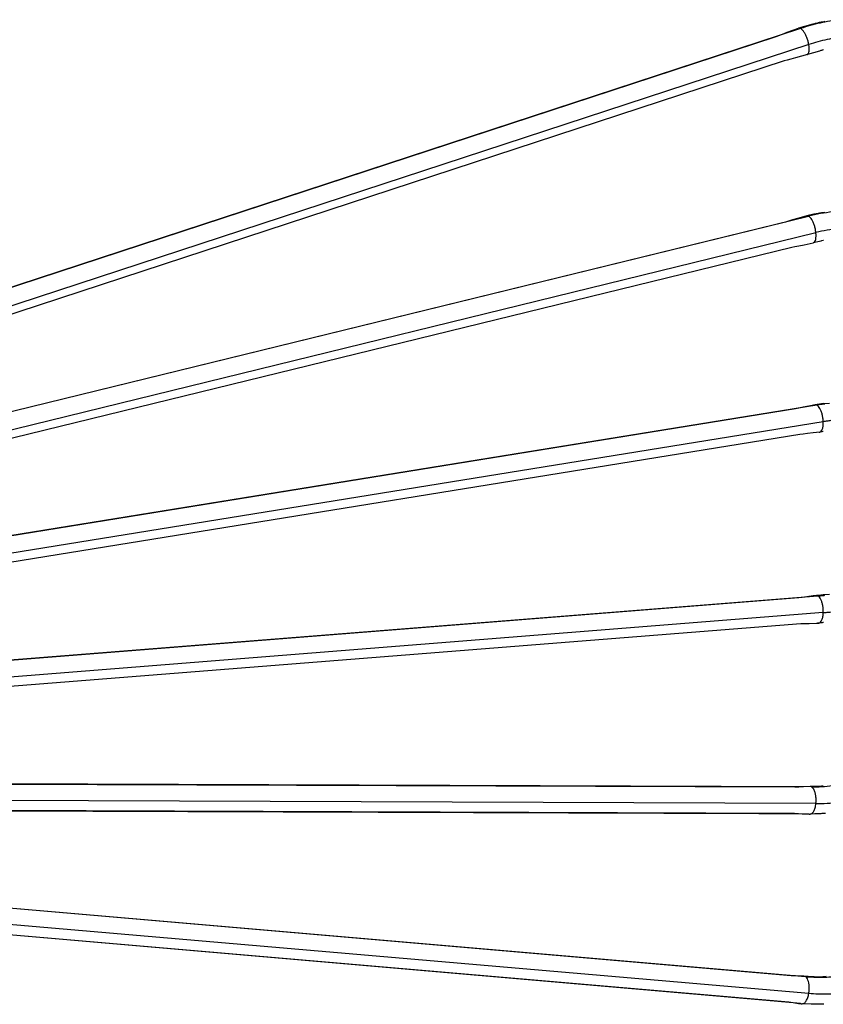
# Model space of a CAD drawing. Header units: inches. Extents: x -399 to 442, y -299 to 295.
# Tile 77 of 138: x 308 to 341, y -145 to -105. Entities that reach past the tile are written whole.
import ezdxf

# ---------------------------------------------------------------- set-up
doc = ezdxf.new("R2010")
doc.units = ezdxf.units.IN

# ---------------------------------------------------------------- blocks, each defined once
blk = doc.blocks.new('cable_2_1', base_point=(328.649, -169.834))
at = {"color": 7, "linetype": 'Continuous'}
for p, q in [((426.034, -160.115), (426.017, -160.119)), ((426.067, -160.109), (426.034, -160.115)), ((426.132, -160.1), (426.067, -160.109)), ((426.447, -160.073), (426.132, -160.1)), ((424.899, -160.253), (345.493, -166.545)), ((425.081, -160.225), (424.899, -160.253)), ((425.315, -160.192), (425.081, -160.225)), ((425.62, -160.154), (425.315, -160.192)), ((425.797, -160.134), (425.62, -160.154)), ((425.833, -160.131), (425.797, -160.134)), ((425.881, -160.13), (425.833, -160.131)), ((425.903, -160.131), (425.881, -160.13)), ((425.916, -160.132), (425.903, -160.131)), ((425.947, -160.13), (425.916, -160.132)), ((425.962, -160.128), (425.947, -160.13)), ((426.007, -160.123), (425.962, -160.128)), ((426.017, -160.119), (426.007, -160.123)), ((345.596, -167.844), (425.002, -161.552)), ((425.002, -161.552), (425.187, -161.551)), ((425.187, -161.551), (425.422, -161.547)), ((425.422, -161.547), (425.888, -161.53)), ((425.951, -161.524), (425.888, -161.53)), ((426.006, -161.516), (425.951, -161.524)), ((426.031, -161.511), (426.006, -161.516)), ((426.045, -161.507), (426.031, -161.511)), ((426.082, -161.504), (426.045, -161.507)), ((426.117, -161.5), (426.082, -161.504)), ((426.152, -161.496), (426.117, -161.5))]:
    blk.add_line(p, q, dxfattribs=at)
at = {"color": 1, "linetype": 'Continuous'}
for p, q in [((344.676, -166.587), (425.867, -160.153)), ((426.138, -160.996), (344.947, -167.43))]:
    blk.add_line(p, q, dxfattribs=at)
for points, knots in [([(425.867, -160.153), (425.926, -160.148), (426.044, -160.138), (426.161, -160.125), (426.219, -160.118)], [0, 0, 0, 0, 0.1767656, 0.3539611, 0.3539611, 0.3539611, 0.3539611]), ([(426.138, -160.996), (426.139, -160.936), (426.139, -160.815), (426.115, -160.637), (426.075, -160.473), (426.019, -160.333), (425.955, -160.221), (425.894, -160.174), (425.867, -160.153)], [0, 0, 0, 0, 0.1812706, 0.3628835, 0.5347118, 0.6877178, 0.8153072, 0.9155106, 0.9155106, 0.9155106, 0.9155106]), ([(425.911, -161.528), (425.941, -161.514), (426.014, -161.48), (426.077, -161.352), (426.125, -161.19), (426.134, -161.064), (426.138, -160.996)], [0, 0, 0, 0, 0.0997646, 0.2338483, 0.4067578, 0.6096308, 0.6096308, 0.6096308, 0.6096308]), ([(426.138, -160.996), (426.201, -160.991), (426.327, -160.98), (426.452, -160.966), (426.515, -160.958)], [0, 0, 0, 0, 0.1891392, 0.3787383, 0.3787383, 0.3787383, 0.3787383])]:
    blk.add_open_spline(points, degree=3, knots=knots, dxfattribs=at)
at = {"color": 7, "linetype": 'Continuous'}
for points, knots in [([(425.818, -161.51), (425.829, -161.516), (425.851, -161.527), (425.876, -161.529), (425.888, -161.53)], [0, 0, 0, 0, 0.03786759, 0.07302207, 0.07302207, 0.07302207, 0.07302207]), ([(425.888, -161.53), (425.891, -161.53), (425.899, -161.53), (425.907, -161.529), (425.911, -161.528)], [0, 0, 0, 0, 0.01149581, 0.02300095, 0.02300095, 0.02300095, 0.02300095])]:
    blk.add_open_spline(points, degree=3, knots=knots, dxfattribs=at)
blk = doc.blocks.new('cable_2_2_1__195', base_point=(330.125, -166.768))
at = {"color": 1, "linetype": 'Continuous'}
for p, q in [((425.818, -150.516), (344.627, -163.68)), ((426.138, -151.352), (344.947, -164.516))]:
    blk.add_line(p, q, dxfattribs=at)
at = {"color": 7, "linetype": 'Continuous'}
for p, q in [((424.911, -150.668), (424.743, -150.709)), ((425.126, -150.62), (424.911, -150.668)), ((425.407, -150.562), (425.126, -150.62)), ((425.728, -150.498), (425.407, -150.562)), ((425.823, -150.485), (425.728, -150.498)), ((425.861, -150.481), (425.823, -150.485)), ((425.88, -150.481), (425.861, -150.481)), ((425.891, -150.481), (425.88, -150.481)), ((425.919, -150.477), (425.891, -150.481)), ((425.949, -150.473), (425.919, -150.477)), ((425.979, -150.469), (425.949, -150.473)), ((425.99, -150.465), (425.979, -150.469)), ((426.009, -150.461), (425.99, -150.465)), ((426.048, -150.454), (426.009, -150.461)), ((426.132, -150.44), (426.048, -150.454)), ((426.132, -150.44), (426.447, -150.414)), ((424.743, -150.709), (345.543, -163.55)), ((424.951, -151.991), (345.751, -164.832)), ((425.123, -151.976), (424.951, -151.991)), ((425.342, -151.953), (425.123, -151.976)), ((425.627, -151.921), (425.342, -151.953)), ((425.957, -151.879), (425.627, -151.921)), ((426.034, -151.865), (425.957, -151.879)), ((426.066, -151.858), (426.034, -151.865)), ((426.115, -151.846), (426.066, -151.858)), ((426.14, -151.843), (426.115, -151.846))]:
    blk.add_line(p, q, dxfattribs=at)
for points, knots in [([(425.795, -150.505), (425.787, -150.502), (425.773, -150.497), (425.757, -150.496), (425.75, -150.496)], [0, 0, 0, 0, 0.02377625, 0.04630557, 0.04630557, 0.04630557, 0.04630557]), ([(425.936, -151.881), (425.939, -151.881), (425.947, -151.88), (425.954, -151.879), (425.957, -151.879)], [0, 0, 0, 0, 0.0110038, 0.02194174, 0.02194174, 0.02194174, 0.02194174])]:
    blk.add_open_spline(points, degree=3, knots=knots, dxfattribs=at)
at = {"color": 1, "linetype": 'Continuous'}
for points, knots in [([(425.818, -150.516), (425.814, -150.514), (425.807, -150.51), (425.799, -150.506), (425.795, -150.505)], [0, 0, 0, 0, 0.0130227, 0.02555216, 0.02555216, 0.02555216, 0.02555216]), ([(426.219, -150.459), (426.152, -150.467), (426.018, -150.484), (425.885, -150.505), (425.818, -150.516)], [0, 0, 0, 0, 0.2025011, 0.405508, 0.405508, 0.405508, 0.405508]), ([(426.138, -151.352), (426.134, -151.292), (426.126, -151.172), (426.09, -150.996), (426.04, -150.833), (425.976, -150.694), (425.907, -150.583), (425.845, -150.536), (425.818, -150.516)], [0, 0, 0, 0, 0.1804451, 0.362575, 0.5359991, 0.6912525, 0.8210778, 0.9224258, 0.9224258, 0.9224258, 0.9224258]), ([(425.957, -151.879), (425.986, -151.864), (426.054, -151.831), (426.105, -151.703), (426.139, -151.543), (426.139, -151.419), (426.138, -151.352)], [0, 0, 0, 0, 0.0933436, 0.2208301, 0.3887453, 0.5886924, 0.5886924, 0.5886924, 0.5886924]), ([(426.515, -151.299), (426.452, -151.307), (426.326, -151.323), (426.201, -151.343), (426.138, -151.352)], [0, 0, 0, 0, 0.1900668, 0.3806084, 0.3806084, 0.3806084, 0.3806084])]:
    blk.add_open_spline(points, degree=3, knots=knots, dxfattribs=at)
blk = doc.blocks.new('cable_1_1', base_point=(328.649, -180.776))
at = {"color": 7, "linetype": 'Continuous'}
for p, q in [((345.501, -172.477), (425.235, -179.378)), ((424.516, -179.343), (346.091, -172.555)), ((345.978, -173.869), (424.403, -180.656)), ((422.501, -180.519), (347.751, -174.049)), ((424.729, -179.345), (424.516, -179.343)), ((424.916, -179.35), (424.729, -179.345)), ((425, -179.352), (424.916, -179.35)), ((425.163, -179.358), (425, -179.352)), ((425.376, -179.368), (425.163, -179.358)), ((425.576, -179.38), (425.376, -179.368)), ((425.681, -179.388), (425.576, -179.38)), ((425.918, -179.399), (425.681, -179.388)), ((426.023, -179.399), (425.918, -179.399)), ((426.119, -179.395), (426.023, -179.399)), ((426.292, -179.379), (426.119, -179.395)), ((424.798, -180.718), (422.501, -180.519)), ((424.403, -180.656), (424.613, -180.69)), ((424.613, -180.69), (424.881, -180.73)), ((424.993, -180.734), (424.798, -180.718)), ((424.881, -180.73), (425.034, -180.75)), ((425.034, -180.75), (425.065, -180.754)), ((425.523, -180.762), (425.065, -180.754)), ((425.646, -180.762), (425.523, -180.762)), ((425.925, -180.776), (425.646, -180.762)), ((426.048, -180.776), (425.925, -180.776)), ((426.161, -180.772), (426.048, -180.776))]:
    blk.add_line(p, q, dxfattribs=at)
at = {"color": 1, "linetype": 'Continuous'}
blk.add_line((345.676, -173.32), (425.41, -180.22), dxfattribs=at)
for points, knots in [([(425.235, -179.378), (425.522, -179.395), (426.1, -179.429), (426.675, -179.374), (426.965, -179.347)], [0, 0, 0, 0, 0.861425, 1.732456, 1.732456, 1.732456, 1.732456]), ([(425.41, -180.22), (425.418, -180.16), (425.436, -180.04), (425.434, -179.863), (425.414, -179.698), (425.374, -179.558), (425.319, -179.444), (425.261, -179.398), (425.235, -179.378)], [0, 0, 0, 0, 0.1824033, 0.3624079, 0.5304271, 0.6783296, 0.8009613, 0.8986986, 0.8986986, 0.8986986, 0.8986986]), ([(425.065, -180.754), (425.103, -180.745), (425.189, -180.723), (425.284, -180.594), (425.364, -180.427), (425.394, -180.293), (425.41, -180.22)], [0, 0, 0, 0, 0.1128199, 0.2620661, 0.4523875, 0.6728006, 0.6728006, 0.6728006, 0.6728006]), ([(425.41, -180.22), (425.717, -180.239), (426.335, -180.275), (426.951, -180.217), (427.261, -180.187)], [0, 0, 0, 0, 0.921724, 1.853728, 1.853728, 1.853728, 1.853728])]:
    blk.add_open_spline(points, degree=3, knots=knots, dxfattribs=at)
at = {"color": 7, "linetype": 'Continuous'}
blk.add_open_spline([(424.993, -180.734), (425.005, -180.74), (425.027, -180.751), (425.053, -180.753), (425.065, -180.754)], degree=3, knots=[0, 0, 0, 0, 0.03848512, 0.07561649, 0.07561649, 0.07561649, 0.07561649], dxfattribs=at)
blk = doc.blocks.new('cable_1_2_1', base_point=(326.853, -161.177))
at = {"color": 7, "linetype": 'Continuous'}
for p, q in [((425.69, -131.259), (425.605, -131.281)), ((425.735, -131.248), (425.69, -131.259)), ((425.762, -131.242), (425.735, -131.248)), ((425.841, -131.219), (425.762, -131.242)), ((425.884, -131.209), (425.841, -131.219)), ((425.931, -131.199), (425.884, -131.209)), ((426.036, -131.183), (425.931, -131.199)), ((426.091, -131.172), (426.036, -131.183)), ((426.214, -131.149), (426.091, -131.172)), ((424.078, -131.775), (424.315, -131.685)), ((424.315, -131.685), (424.893, -131.476)), ((425.605, -131.281), (424.893, -131.476)), ((346.333, -157.293), (423.758, -131.904)), ((423.758, -131.904), (423.898, -131.846)), ((423.898, -131.846), (424.078, -131.775)), ((425.948, -132.634), (425.336, -132.804)), ((426.021, -132.613), (425.948, -132.634)), ((426.059, -132.601), (426.021, -132.613)), ((426.082, -132.593), (426.059, -132.601)), ((426.149, -132.573), (426.082, -132.593)), ((424.161, -133.133), (346.737, -158.523)), ((424.308, -133.097), (424.161, -133.133)), ((424.496, -133.047), (424.308, -133.097)), ((424.739, -132.98), (424.496, -133.047)), ((425.336, -132.804), (424.739, -132.98))]:
    blk.add_line(p, q, dxfattribs=at)
at = {"color": 1, "linetype": 'Continuous'}
for p, q in [((424.993, -131.491), (345.259, -157.637)), ((425.41, -132.304), (345.676, -158.451))]:
    blk.add_line(p, q, dxfattribs=at)
for points, knots in [([(426.965, -131.05), (426.633, -131.099), (425.965, -131.197), (425.318, -131.393), (424.993, -131.491)], [0, 0, 0, 0, 1.005116, 2.023083, 2.023083, 2.023083, 2.023083]), ([(424.993, -131.491), (424.985, -131.487), (424.971, -131.479), (424.956, -131.475), (424.948, -131.473)], [0, 0, 0, 0, 0.02529727, 0.04828013, 0.04828013, 0.04828013, 0.04828013]), ([(425.41, -132.304), (425.397, -132.246), (425.372, -132.128), (425.313, -131.959), (425.243, -131.8), (425.164, -131.666), (425.085, -131.558), (425.021, -131.511), (424.993, -131.491)], [0, 0, 0, 0, 0.1784684, 0.3611318, 0.5371047, 0.6961502, 0.8298382, 0.9332141, 0.9332141, 0.9332141, 0.9332141]), ([(427.261, -131.891), (426.949, -131.936), (426.322, -132.029), (425.715, -132.212), (425.41, -132.304)], [0, 0, 0, 0, 0.943399, 1.898858, 1.898858, 1.898858, 1.898858]), ([(425.336, -132.804), (425.357, -132.787), (425.409, -132.747), (425.432, -132.626), (425.437, -132.477), (425.42, -132.365), (425.41, -132.304)], [0, 0, 0, 0, 0.0797258, 0.1932955, 0.346246, 0.5312157, 0.5312157, 0.5312157, 0.5312157])]:
    blk.add_open_spline(points, degree=3, knots=knots, dxfattribs=at)
at = {"color": 7, "linetype": 'Continuous'}
for points, knots in [([(424.948, -131.473), (424.941, -131.472), (424.928, -131.469), (424.914, -131.471), (424.907, -131.472)], [0, 0, 0, 0, 0.02110001, 0.04092603, 0.04092603, 0.04092603, 0.04092603]), ([(425.321, -132.808), (425.323, -132.807), (425.328, -132.806), (425.333, -132.805), (425.336, -132.804)], [0, 0, 0, 0, 0.00776326, 0.01549748, 0.01549748, 0.01549748, 0.01549748])]:
    blk.add_open_spline(points, degree=3, knots=knots, dxfattribs=at)
blk = doc.blocks.new('cable_3_1', base_point=(328.649, -164.038))
at = {"color": 1, "linetype": 'Continuous'}
for p, q in [((344.95, -160.685), (425.397, -140.973)), ((425.374, -140.962), (425.397, -140.973)), ((345.319, -161.512), (425.767, -141.8))]:
    blk.add_line(p, q, dxfattribs=at)
at = {"color": 7, "linetype": 'Continuous'}
for p, q in [((424.586, -141.161), (424.39, -141.221)), ((424.843, -141.085), (424.586, -141.161)), ((425.31, -140.955), (424.843, -141.085)), ((425.668, -140.88), (425.31, -140.955)), ((425.745, -140.865), (425.668, -140.88)), ((425.784, -140.858), (425.745, -140.865)), ((425.808, -140.855), (425.784, -140.858)), ((425.873, -140.841), (425.808, -140.855)), ((425.907, -140.834), (425.873, -140.841)), ((425.944, -140.828), (425.907, -140.834)), ((426.022, -140.817), (425.944, -140.828)), ((426.051, -140.811), (426.022, -140.817)), ((426.103, -140.801), (426.051, -140.811)), ((426.215, -140.782), (426.103, -140.801)), ((424.236, -141.271), (345.95, -160.454)), ((424.39, -141.221), (424.236, -141.271)), ((426.127, -142.203), (426.071, -142.216)), ((426.156, -142.197), (426.127, -142.203)), ((346.258, -161.712), (424.545, -142.53)), ((424.545, -142.53), (424.704, -142.503)), ((424.704, -142.503), (424.906, -142.466)), ((424.906, -142.466), (425.169, -142.414)), ((425.169, -142.414), (425.632, -142.317)), ((425.952, -142.247), (425.632, -142.317)), ((425.648, -142.312), (425.632, -142.317)), ((426.018, -142.231), (425.952, -142.247)), ((426.051, -142.222), (426.018, -142.231)), ((426.071, -142.216), (426.051, -142.222))]:
    blk.add_line(p, q, dxfattribs=at)
blk.add_open_spline([(425.374, -140.962), (425.363, -140.958), (425.342, -140.951), (425.32, -140.954), (425.31, -140.955)], degree=3, knots=[0, 0, 0, 0, 0.03437671, 0.06591193, 0.06591193, 0.06591193, 0.06591193], dxfattribs=at)
at = {"color": 1, "linetype": 'Continuous'}
for points, knots in [([(426.595, -140.754), (426.394, -140.782), (425.992, -140.836), (425.596, -140.927), (425.397, -140.973)], [0, 0, 0, 0, 0.606501, 1.217626, 1.217626, 1.217626, 1.217626]), ([(425.767, -141.8), (425.758, -141.741), (425.741, -141.621), (425.694, -141.448), (425.634, -141.287), (425.562, -141.15), (425.488, -141.04), (425.425, -140.993), (425.397, -140.973)], [0, 0, 0, 0, 0.1794954, 0.3619674, 0.536771, 0.6940401, 0.8259033, 0.928313, 0.928313, 0.928313, 0.928313]), ([(426.891, -141.595), (426.702, -141.62), (426.325, -141.672), (425.953, -141.757), (425.767, -141.8)], [0, 0, 0, 0, 0.569259, 1.142859, 1.142859, 1.142859, 1.142859]), ([(425.648, -142.312), (425.672, -142.295), (425.729, -142.254), (425.763, -142.131), (425.781, -141.978), (425.772, -141.863), (425.767, -141.8)], [0, 0, 0, 0, 0.0863555, 0.2061537, 0.3637253, 0.5515165, 0.5515165, 0.5515165, 0.5515165])]:
    blk.add_open_spline(points, degree=3, knots=knots, dxfattribs=at)
blk = doc.blocks.new('cable_1__196', base_point=(330.125, -172.564))
at = {"color": 7, "linetype": 'Continuous'}
for p, q in [((425.544, -169.794), (345.097, -169.5)), ((424.698, -169.817), (345.801, -169.528)), ((424.896, -169.802), (424.698, -169.817)), ((425.08, -169.792), (424.896, -169.802)), ((425.147, -169.788), (425.08, -169.792)), ((425.473, -169.774), (425.147, -169.788)), ((425.683, -169.772), (425.473, -169.774)), ((425.772, -169.773), (425.683, -169.772)), ((425.82, -169.776), (425.772, -169.773)), ((425.937, -169.773), (425.82, -169.776)), ((425.991, -169.77), (425.937, -169.773)), ((426.043, -169.767), (425.991, -169.77)), ((426.14, -169.757), (426.043, -169.767)), ((345.796, -170.838), (424.694, -171.126)), ((347.464, -170.87), (422.883, -171.145)), ((422.883, -171.145), (425.075, -171.153)), ((424.694, -171.126), (424.891, -171.142)), ((424.891, -171.142), (425.142, -171.158)), ((425.075, -171.153), (425.397, -171.155)), ((425.142, -171.158), (425.469, -171.174)), ((425.711, -171.163), (425.469, -171.174)), ((425.815, -171.157), (425.711, -171.163)), ((425.871, -171.152), (425.815, -171.157)), ((426.009, -171.15), (425.871, -171.152)), ((426.072, -171.147), (426.009, -171.15)), ((426.133, -171.143), (426.072, -171.147)), ((426.246, -171.132), (426.133, -171.143))]:
    blk.add_line(p, q, dxfattribs=at)
at = {"color": 1, "linetype": 'Continuous'}
blk.add_line((425.767, -170.638), (345.319, -170.345), dxfattribs=at)
for points, knots in [([(425.544, -169.794), (425.719, -169.792), (426.07, -169.787), (426.42, -169.75), (426.595, -169.732)], [0, 0, 0, 0, 0.524431, 1.052549, 1.052549, 1.052549, 1.052549]), ([(425.767, -170.638), (425.771, -170.578), (425.78, -170.457), (425.767, -170.279), (425.738, -170.114), (425.689, -169.974), (425.63, -169.861), (425.571, -169.814), (425.544, -169.794)], [0, 0, 0, 0, 0.1819325, 0.3628382, 0.5328593, 0.6834053, 0.8085857, 0.9075787, 0.9075787, 0.9075787, 0.9075787]), ([(425.469, -171.174), (425.504, -171.165), (425.587, -171.142), (425.67, -171.012), (425.736, -170.844), (425.756, -170.711), (425.767, -170.638)], [0, 0, 0, 0, 0.1071111, 0.249846, 0.4351588, 0.6528226, 0.6528226, 0.6528226, 0.6528226]), ([(425.767, -170.638), (425.954, -170.636), (426.33, -170.632), (426.703, -170.592), (426.891, -170.572)], [0, 0, 0, 0, 0.561141, 1.126228, 1.126228, 1.126228, 1.126228])]:
    blk.add_open_spline(points, degree=3, knots=knots, dxfattribs=at)
at = {"color": 7, "linetype": 'Continuous'}
blk.add_open_spline([(425.397, -171.155), (425.409, -171.16), (425.431, -171.171), (425.456, -171.173), (425.469, -171.174)], degree=3, knots=[0, 0, 0, 0, 0.03817505, 0.07432532, 0.07432532, 0.07432532, 0.07432532], dxfattribs=at)
blk = doc.blocks.new('N2494-61615', base_point=(321.553, -180.996))
for name, p in [('cable_1_2_1', (326.853, -161.177)), ('cable_3_1', (328.649, -164.038)), ('cable_2_2_1__195', (330.125, -166.768)), ('cable_2_1', (328.649, -169.834)), ('cable_1__196', (330.125, -172.564)), ('cable_1_1', (328.649, -180.776))]:
    blk.add_blockref(name, p)
blk = doc.blocks.new('N2494-90112__404', base_point=(64.875, -291.434))
blk.add_blockref('N2494-61615', (321.553, -180.996))
blk = doc.blocks.new('gen2', base_point=(303.75, 141.25))
blk.add_blockref('N2494-90112__404', (64.875, -291.434))

msp = doc.modelspace()

# ---------------------------------------------------------------- block references
at = {"xscale": 0.8, "yscale": 0.8, "zscale": 0.8}
msp.add_blockref('gen2', (243, 113), dxfattribs=at)

doc.saveas('drawing.dxf')
